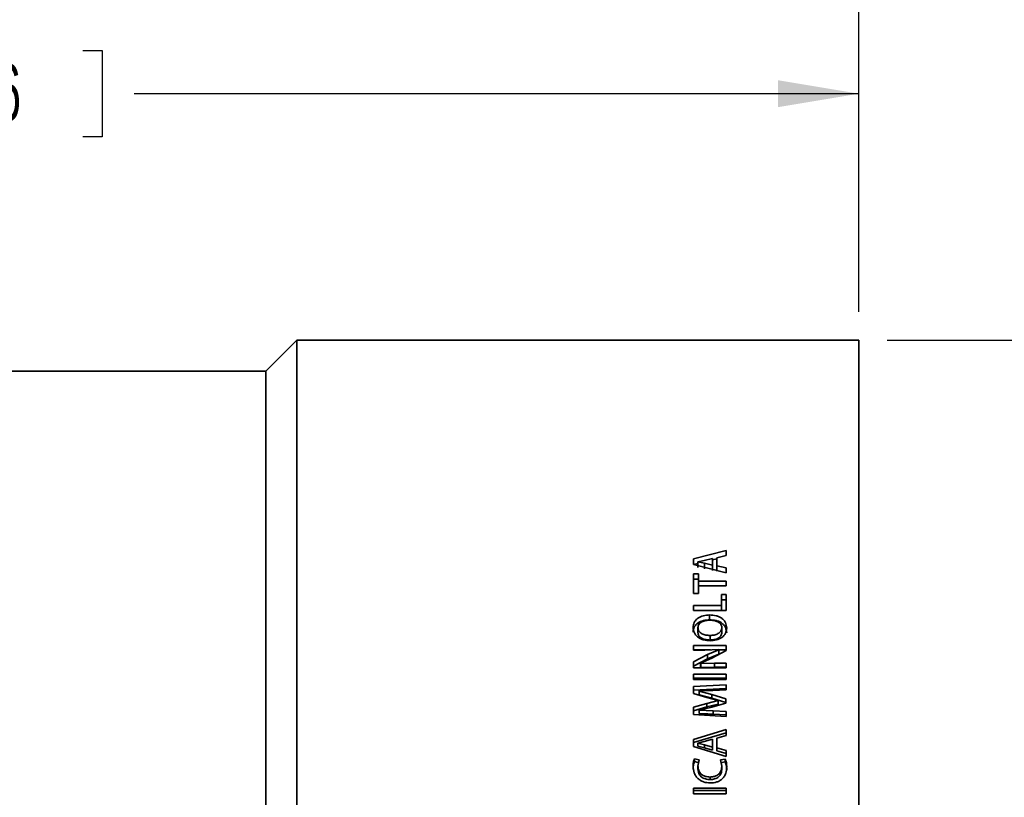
# Model space of a CAD drawing. Header units: millimetres. Extents: x 0 to 1118, y 0 to 864.
# Tile 87 of 96: x 941 to 996, y 549 to 593. Entities that reach past the tile are written whole.
import ezdxf

# ---------------------------------------------------------------- set-up
doc = ezdxf.new("R2010")
doc.units = ezdxf.units.MM
doc.layers.add('ALPHAREV', color=7, linetype='Continuous', lineweight=25)
doc.styles.add('SLDTEXTSTYLE0', font='TXT', dxfattribs={"width": 0.605})
doc.dimstyles.new('SLDDIMSTYLE0', dxfattribs={"dimtxt": 3.175, "dimasz": 4.572, "dimexe": 0, "dimexo": 0.0625, "dimgap": 0.79375, "dimtad": 0, "dimtih": 1, "dimtoh": 1, "dimdec": 0, "dimlfac": 2, "dimrnd": 1e-09, "dimzin": 12, "dimdsep": 46, "dimtxsty": 'SLDTEXTSTYLE0', "dimsah": 1, "dimcen": 0.09, "dimadec": 0, "dimazin": 3, "dimtfac": 1, "dimtofl": 0, "dimtmove": 0, "dimatfit": 3, "dimfxl": 1, "dimfrac": 2, "dimtolj": 1, "dimtzin": 12, "dimarcsym": 0})

# ---------------------------------------------------------------- blocks, each defined once
blk = doc.blocks.new('_D_6')
at = {"layer": 'ALPHAREV'}
for p, q in [((989.821, 574.863), (1026.397, 574.863)), ((1024.797, 574.863), (1024.797, 543.277)), ((1026.505, 542.549), (1025.414, 542.549)), ((1025.414, 542.549), (1025.414, 537.676)), ((1034.994, 542.549), (1036.085, 542.549)), ((1036.085, 542.549), (1036.085, 537.676)), ((1025.414, 537.676), (1026.505, 537.676)), ((1036.085, 537.676), (1034.994, 537.676)), ((1024.797, 505.363), (1024.797, 536.949)), ((989.821, 505.363), (1026.397, 505.363))]:
    blk.add_line(p, q, dxfattribs=at)
for points in [[(1024.797, 574.863), (1024.035, 570.291), (1025.559, 570.291)], [(1024.797, 505.363), (1025.559, 509.935), (1024.035, 509.935)]]:
    blk.add_solid(points, dxfattribs=at)
at = {"layer": 'ALPHAREV', "char_height": 3.175, "attachment_point": 1, "style": 'SLDTEXTSTYLE0'}
for s, insert in [('%%c', (1012.417, 541.76)), ('139', (1017.046, 541.769)), ('5.47', (1026.505, 541.769))]:
    blk.add_mtext(s, dxfattribs=dict(at, insert=insert))
blk = doc.blocks.new('_D_7')
at = {"layer": 'ALPHAREV'}
for p, q in [((935.827, 591.239), (934.736, 591.239)), ((934.736, 591.239), (934.736, 586.366)), ((944.316, 591.239), (945.407, 591.239)), ((945.407, 591.239), (945.407, 586.366)), ((884.645, 552.327), (884.645, 590.402)), ((988.221, 576.463), (988.221, 590.402)), ((884.645, 588.802), (925.642, 588.802)), ((988.221, 588.802), (947.225, 588.802)), ((934.736, 586.366), (935.827, 586.366)), ((945.407, 586.366), (944.316, 586.366))]:
    blk.add_line(p, q, dxfattribs=at)
for points in [[(884.645, 588.802), (889.217, 588.04), (889.217, 589.564)], [(988.221, 588.802), (983.649, 589.564), (983.649, 588.04)]]:
    blk.add_solid(points, dxfattribs=at)
at = {"layer": 'ALPHAREV', "char_height": 3.175, "attachment_point": 1, "style": 'SLDTEXTSTYLE0'}
for s, insert in [('207', (926.368, 590.459)), ('8.16', (935.827, 590.459))]:
    blk.add_mtext(s, dxfattribs=dict(at, insert=insert))
blk = doc.blocks.new('_D_8')
at = {"layer": 'ALPHAREV'}
for p, q in [((891.152, 600.638), (890.061, 600.638)), ((890.061, 600.638), (890.061, 595.765)), ((902.066, 600.638), (903.158, 600.638)), ((903.158, 600.638), (903.158, 595.765)), ((797.721, 558.713), (797.721, 599.801)), ((988.221, 576.463), (988.221, 599.801)), ((797.721, 598.201), (880.967, 598.201)), ((988.221, 598.201), (904.975, 598.201)), ((890.061, 595.765), (891.152, 595.765)), ((903.158, 595.765), (902.066, 595.765))]:
    blk.add_line(p, q, dxfattribs=at)
for points in [[(797.721, 598.201), (802.293, 597.439), (802.293, 598.963)], [(988.221, 598.201), (983.649, 598.963), (983.649, 597.439)]]:
    blk.add_solid(points, dxfattribs=at)
at = {"layer": 'ALPHAREV', "char_height": 3.175, "attachment_point": 1, "style": 'SLDTEXTSTYLE0'}
for s, insert in [('381', (881.693, 599.858)), ('15.00', (891.152, 599.858))]:
    blk.add_mtext(s, dxfattribs=dict(at, insert=insert))

msp = doc.modelspace()

# ---------------------------------------------------------------- linework, layer by layer
at = {"color": 7, "linetype": 'Continuous', "lineweight": 35}
for p, q in [((956.421, 574.863), (954.671, 573.113)), ((988.221, 574.863), (956.421, 574.863)), ((956.421, 574.863), (956.421, 505.363)), ((988.221, 574.863), (988.221, 505.363)), ((954.671, 573.113), (928.721, 573.113)), ((954.671, 573.113), (954.671, 507.113)), ((980.72, 562.953), (978.867, 562.497)), ((980.186, 562.551), (980.72, 562.679)), ((980.72, 562.953), (980.72, 562.679)), ((978.867, 562.497), (978.867, 562.166)), ((979.118, 562.235), (978.867, 562.175)), ((978.867, 562.166), (980.72, 561.705)), ((979.118, 562.324), (979.471, 562.396)), ((979.118, 562.32), (979.118, 562.324)), ((979.481, 562.252), (979.118, 562.32)), ((979.118, 562.32), (979.118, 562.001)), ((979.471, 562.396), (979.935, 562.507)), ((979.481, 562.252), (979.481, 561.934)), ((979.935, 562.142), (979.481, 562.252)), ((979.935, 562.507), (979.935, 562.142)), ((980.186, 562.495), (979.935, 562.434)), ((979.935, 562.142), (979.935, 561.825)), ((980.186, 562.551), (980.186, 562.1)), ((980.72, 561.976), (980.186, 562.1)), ((980.186, 562.1), (980.186, 561.784)), ((979.144, 561.641), (978.867, 561.641)), ((978.867, 561.641), (978.867, 560.536)), ((979.144, 561.641), (979.144, 561.221)), ((980.72, 561.976), (980.72, 561.705)), ((979.144, 561.332), (978.867, 561.332)), ((980.72, 561.221), (979.144, 561.221)), ((979.144, 560.96), (979.144, 561.221)), ((979.144, 560.96), (979.144, 560.536)), ((979.144, 560.96), (980.72, 560.96)), ((980.72, 561.221), (980.72, 560.96)), ((978.867, 560.536), (979.144, 560.536)), ((980.72, 560.465), (980.443, 560.465)), ((980.443, 560.465), (980.443, 559.844)), ((980.72, 560.465), (980.72, 559.573)), ((980.443, 559.844), (978.867, 559.844)), ((978.867, 559.844), (978.867, 559.573)), ((980.72, 560.172), (980.443, 560.172)), ((980.443, 559.573), (980.443, 559.844)), ((978.867, 559.573), (980.72, 559.573)), ((979.774, 559.041), (979.774, 559.317)), ((979.116, 558.594), (979.116, 558.328)), ((979.801, 558.159), (979.801, 557.899)), ((980.471, 558.594), (980.471, 558.328)), ((980.72, 557.591), (978.87, 557.591)), ((978.87, 557.591), (978.87, 557.329)), ((980.72, 557.591), (980.72, 557.298)), ((979.666, 557.076), (978.867, 556.658)), ((979.82, 557.339), (978.87, 557.339)), ((978.87, 557.329), (979.515, 557.329)), ((979.515, 557.329), (980.291, 557.355)), ((980.291, 557.35), (979.666, 557.076)), ((980.291, 557.102), (979.666, 556.832)), ((979.666, 556.832), (979.666, 557.076)), ((979.907, 556.877), (980.72, 557.298)), ((980.291, 557.355), (980.291, 557.35)), ((980.291, 557.102), (980.291, 557.35)), ((980.72, 557.339), (980.291, 557.339)), ((979.666, 556.832), (978.867, 556.42)), ((978.867, 556.658), (978.867, 556.327)), ((979.269, 556.586), (979.907, 556.877)), ((979.271, 556.579), (979.269, 556.586)), ((979.269, 556.349), (979.269, 556.586)), ((980.057, 556.593), (979.271, 556.579)), ((979.271, 556.342), (979.271, 556.579)), ((980.72, 556.593), (980.057, 556.593)), ((980.057, 556.356), (980.057, 556.593)), ((980.72, 556.327), (980.72, 556.593)), ((978.867, 556.327), (980.72, 556.327)), ((978.867, 555.963), (978.867, 555.671)), ((980.72, 555.963), (978.867, 555.963)), ((979.271, 556.342), (979.269, 556.349)), ((980.057, 556.356), (979.271, 556.342)), ((980.72, 556.356), (980.057, 556.356)), ((980.72, 555.963), (980.72, 555.671)), ((980.72, 555.735), (978.867, 555.735)), ((978.867, 555.671), (980.72, 555.671)), ((980.72, 555.37), (978.87, 555.274)), ((980.72, 555.37), (980.72, 555.073)), ((978.87, 555.274), (978.87, 554.877)), ((980.72, 555.151), (978.87, 555.056)), ((978.87, 554.877), (979.614, 554.646)), ((979.192, 555.021), (979.967, 555.042)), ((979.192, 555.014), (979.192, 555.021)), ((979.898, 554.815), (979.192, 555.014)), ((979.192, 554.8), (979.192, 555.014)), ((979.898, 554.604), (979.192, 554.8)), ((980.698, 554.571), (979.898, 554.815)), ((979.898, 554.604), (979.898, 554.815)), ((979.967, 555.042), (980.72, 555.073)), ((979.616, 554.316), (978.87, 554.095)), ((979.614, 554.646), (980.257, 554.479)), ((980.257, 554.471), (979.616, 554.316)), ((979.616, 554.111), (979.616, 554.316)), ((980.257, 554.264), (979.616, 554.111)), ((980.698, 554.363), (979.898, 554.604)), ((979.909, 554.107), (980.698, 554.333)), ((980.257, 554.479), (980.257, 554.471)), ((980.257, 554.264), (980.257, 554.471)), ((980.698, 554.571), (980.698, 554.333)), ((979.616, 554.111), (978.87, 553.894)), ((978.87, 554.095), (978.87, 553.687)), ((978.87, 553.687), (980.72, 553.573)), ((979.192, 553.936), (979.909, 554.107)), ((979.192, 553.931), (979.192, 553.936)), ((979.978, 553.901), (979.192, 553.931)), ((979.192, 553.733), (979.192, 553.931)), ((980.72, 553.863), (979.978, 553.901)), ((979.978, 553.703), (979.978, 553.901)), ((980.72, 553.665), (979.978, 553.703)), ((980.72, 553.863), (980.72, 553.573)), ((980.72, 552.838), (978.867, 552.277)), ((980.72, 552.655), (978.867, 552.102)), ((980.72, 552.838), (980.72, 552.5)), ((978.867, 552.277), (978.867, 551.873)), ((979.118, 552.066), (979.471, 552.154)), ((979.118, 552.061), (979.118, 552.066)), ((979.481, 551.979), (979.118, 552.061)), ((979.118, 552.061), (979.118, 551.889)), ((979.471, 552.154), (979.935, 552.29)), ((979.935, 551.844), (979.481, 551.979)), ((979.481, 551.979), (979.481, 551.808)), ((979.935, 552.29), (979.935, 551.844)), ((980.186, 552.344), (980.72, 552.5)), ((980.186, 552.344), (980.186, 551.793)), ((978.867, 551.873), (980.72, 551.314)), ((979.481, 551.808), (979.118, 551.889)), ((979.935, 551.676), (979.481, 551.808)), ((979.935, 551.844), (979.935, 551.676)), ((980.72, 551.643), (980.186, 551.793)), ((980.186, 551.793), (980.186, 551.625)), ((980.72, 551.477), (980.186, 551.625)), ((980.72, 551.643), (980.72, 551.314)), ((979.189, 551.112), (978.923, 551.182)), ((978.923, 551.023), (978.923, 551.182)), ((979.189, 550.954), (978.923, 551.023)), ((979.118, 550.768), (979.189, 551.112)), ((980.664, 551.167), (980.4, 551.115)), ((980.4, 551.115), (980.469, 550.765)), ((980.664, 551.008), (980.4, 550.956)), ((980.664, 551.008), (980.664, 551.167)), ((979.118, 550.615), (979.118, 550.768)), ((980.469, 550.612), (980.469, 550.765)), ((979.8, 550.005), (979.8, 550.149)), ((978.867, 549.515), (978.867, 549.2)), ((980.72, 549.515), (978.867, 549.515)), ((980.72, 549.38), (978.867, 549.38)), ((978.867, 549.2), (980.72, 549.2)), ((980.72, 549.515), (980.72, 549.2))]:
    msp.add_line(p, q, dxfattribs=at)
for points, knots in [([(979.774, 559.317), (979.656, 559.31), (979.42, 559.295), (979.152, 559.172), (978.99, 559.027), (978.873, 558.852), (978.856, 558.701), (978.844, 558.601)], [0, 0, 0, 0, 0.250168, 0.499649, 0.624969, 0.750161, 1, 1, 1, 1]), ([(980.743, 558.578), (980.731, 558.682), (980.713, 558.839), (980.59, 559.02), (980.466, 559.134), (980.314, 559.222), (980.084, 559.299), (979.898, 559.31), (979.774, 559.317)], [0, 0, 0, 0, 0.249291, 0.374408, 0.499563, 0.621848, 0.74992, 1, 1, 1, 1]), ([(979.774, 559.041), (979.656, 559.034), (979.42, 559.019), (979.153, 558.898), (978.99, 558.755), (978.873, 558.583), (978.856, 558.434), (978.844, 558.335)], [0, 0, 0, 0, 0.251794, 0.502143, 0.62734, 0.752015, 1, 1, 1, 1]), ([(979.116, 558.594), (979.119, 558.627), (979.126, 558.693), (979.17, 558.786), (979.241, 558.866), (979.368, 558.945), (979.553, 559.01), (979.709, 559.018), (979.788, 559.022)], [0, 0, 0, 0, 0.125146, 0.250136, 0.374095, 0.50014, 0.749905, 1, 1, 1, 1]), ([(980.743, 558.312), (980.731, 558.415), (980.713, 558.57), (980.59, 558.748), (980.466, 558.861), (980.313, 558.947), (980.084, 559.023), (979.898, 559.034), (979.774, 559.041)], [0, 0, 0, 0, 0.247489, 0.37207, 0.497083, 0.61961, 0.748302, 1, 1, 1, 1]), ([(979.788, 559.022), (979.867, 559.019), (980.026, 559.012), (980.216, 558.949), (980.344, 558.868), (980.417, 558.788), (980.453, 558.71), (980.468, 558.644), (980.47, 558.611), (980.471, 558.594)], [0, 0, 0, 0, 0.25017, 0.499737, 0.629811, 0.749731, 0.874713, 0.937341, 1, 1, 1, 1]), ([(978.844, 558.601), (978.857, 558.497), (978.876, 558.342), (979, 558.161), (979.126, 558.047), (979.278, 557.959), (979.502, 557.876), (979.685, 557.864), (979.807, 557.857)], [0, 0, 0, 0, 0.249273, 0.373693, 0.499568, 0.624762, 0.749997, 1, 1, 1, 1]), ([(979.801, 558.159), (979.722, 558.163), (979.562, 558.17), (979.371, 558.234), (979.243, 558.316), (979.169, 558.398), (979.125, 558.493), (979.119, 558.56), (979.116, 558.594)], [0, 0, 0, 0, 0.250199, 0.499864, 0.629961, 0.749833, 0.874848, 1, 1, 1, 1]), ([(979.801, 557.899), (979.722, 557.903), (979.562, 557.91), (979.371, 557.973), (979.243, 558.054), (979.17, 558.135), (979.125, 558.228), (979.119, 558.295), (979.116, 558.328)], [0, 0, 0, 0, 0.251591, 0.502189, 0.632347, 0.751803, 0.875972, 1, 1, 1, 1]), ([(980.471, 558.594), (980.467, 558.561), (980.461, 558.494), (980.418, 558.4), (980.346, 558.319), (980.222, 558.237), (980.037, 558.171), (979.88, 558.163), (979.801, 558.159)], [0, 0, 0, 0, 0.125125, 0.250143, 0.375099, 0.500228, 0.749834, 1, 1, 1, 1]), ([(980.471, 558.328), (980.467, 558.295), (980.461, 558.23), (980.418, 558.137), (980.346, 558.057), (980.222, 557.976), (980.037, 557.911), (979.88, 557.903), (979.801, 557.899)], [0, 0, 0, 0, 0.12407, 0.24824, 0.372765, 0.497918, 0.748431, 1, 1, 1, 1]), ([(979.807, 557.857), (979.925, 557.864), (980.161, 557.879), (980.429, 558.004), (980.593, 558.15), (980.713, 558.326), (980.731, 558.477), (980.743, 558.578)], [0, 0, 0, 0, 0.250271, 0.499757, 0.62567, 0.750314, 1, 1, 1, 1]), ([(979.978, 553.703), (979.847, 553.709), (979.585, 553.72), (979.323, 553.728), (979.192, 553.733)], [0, 0, 0, 0, 0.499995, 1, 1, 1, 1]), ([(978.923, 551.182), (978.898, 551.113), (978.847, 550.975), (978.844, 550.828), (978.842, 550.755)], [0, 0, 0, 0, 0.499334, 1, 1, 1, 1]), ([(978.923, 551.023), (978.898, 550.955), (978.847, 550.819), (978.844, 550.674), (978.842, 550.602)], [0, 0, 0, 0, 0.4996, 1, 1, 1, 1]), ([(980.745, 550.713), (980.743, 550.791), (980.74, 550.946), (980.689, 551.093), (980.664, 551.167)], [0, 0, 0, 0, 0.5006994, 1, 1, 1, 1]), ([(980.745, 550.561), (980.743, 550.637), (980.74, 550.791), (980.689, 550.935), (980.664, 551.008)], [0, 0, 0, 0, 0.500458, 1, 1, 1, 1]), ([(978.842, 550.755), (978.853, 550.63), (978.869, 550.444), (978.983, 550.218), (979.102, 550.069), (979.254, 549.949), (979.49, 549.838), (979.686, 549.822), (979.817, 549.811)], [0, 0, 0, 0, 0.249658, 0.374824, 0.500002, 0.624275, 0.750263, 1, 1, 1, 1]), ([(979.8, 550.149), (979.711, 550.155), (979.578, 550.164), (979.413, 550.231), (979.304, 550.305), (979.219, 550.404), (979.136, 550.555), (979.125, 550.683), (979.118, 550.768)], [0, 0, 0, 0, 0.250002, 0.375171, 0.500248, 0.62537, 0.750522, 1, 1, 1, 1]), ([(979.8, 550.005), (979.711, 550.011), (979.578, 550.02), (979.413, 550.085), (979.304, 550.158), (979.219, 550.256), (979.136, 550.405), (979.125, 550.531), (979.118, 550.615)], [0, 0, 0, 0, 0.251674, 0.377443, 0.502772, 0.627705, 0.752295, 1, 1, 1, 1]), ([(980.469, 550.765), (980.462, 550.682), (980.451, 550.555), (980.373, 550.404), (980.289, 550.307), (980.183, 550.232), (980.021, 550.164), (979.888, 550.155), (979.8, 550.149)], [0, 0, 0, 0, 0.249666, 0.375977, 0.499879, 0.623048, 0.750163, 1, 1, 1, 1]), ([(980.469, 550.612), (980.462, 550.529), (980.451, 550.405), (980.373, 550.255), (980.288, 550.16), (980.182, 550.087), (980.021, 550.019), (979.888, 550.011), (979.8, 550.005)], [0, 0, 0, 0, 0.247902, 0.373513, 0.497359, 0.620739, 0.748478, 1, 1, 1, 1]), ([(979.817, 549.811), (979.942, 549.821), (980.13, 549.835), (980.356, 549.94), (980.503, 550.053), (980.618, 550.196), (980.721, 550.415), (980.735, 550.594), (980.745, 550.713)], [0, 0, 0, 0, 0.249671, 0.374805, 0.499919, 0.625022, 0.750183, 1, 1, 1, 1])]:
    msp.add_open_spline(points, degree=3, knots=knots, dxfattribs=at)

# ---------------------------------------------------------------- dimensions: what is measured, and where the dimension line sits
at = {"layer": 'ALPHAREV'}
for base, p1, p2, picture, middle in [((797.721, 598.201), (988.221, 574.863), (797.721, 557.113), '_D_8', (892.971, 598.201)), ((988.221, 588.802), (884.645, 550.727), (988.221, 574.863), '_D_7', (936.433, 588.802))]:
    dim = msp.add_linear_dim(base=base, p1=p1, p2=p2, dimstyle='SLDDIMSTYLE0', dxfattribs=at)
    dim.commit()
    dim.dimension.update_dxf_attribs({"geometry": picture, "text_midpoint": middle, "dimtype": 160})
dim = msp.add_linear_dim(base=(1024.797, 505.363), p1=(988.221, 574.863), p2=(988.221, 505.363), angle=90, text='%%c<>', dimstyle='SLDDIMSTYLE0', dxfattribs=at)
dim.commit()
dim.dimension.update_dxf_attribs({"geometry": '_D_6', "text_midpoint": (1024.797, 540.113), "dimtype": 160})

doc.saveas('drawing.dxf')
